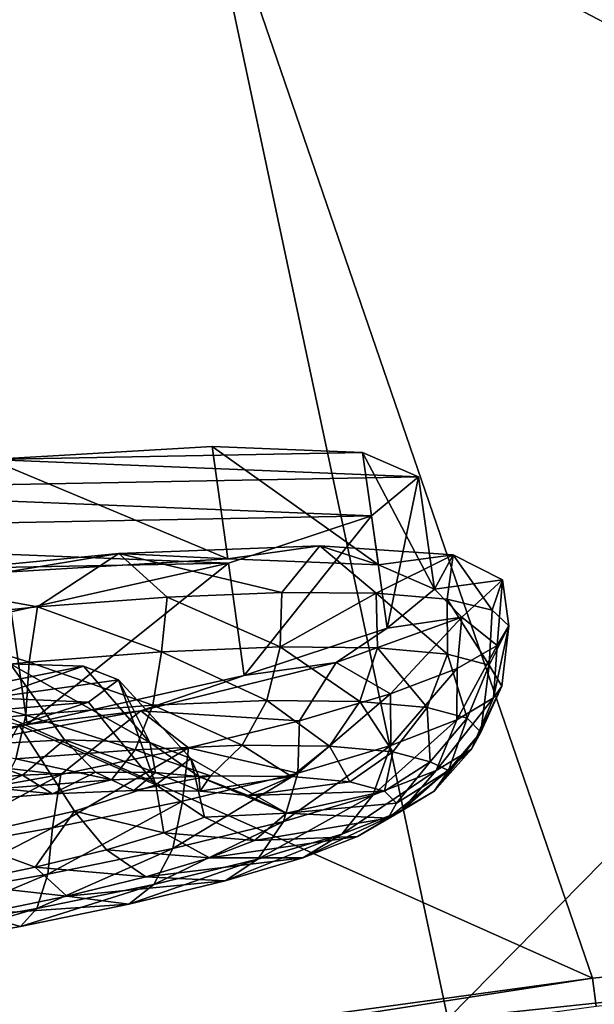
# Model space of a CAD drawing. Header units: metres. Extents: x 0 to 1651, y -1070 to 0.
# Tile 81 of 109: x 1053 to 1078, y -108 to -65. Entities that reach past the tile are written whole.
import ezdxf

# ---------------------------------------------------------------- set-up
doc = ezdxf.new("R2010")
doc.units = ezdxf.units.M

msp = doc.modelspace()

# ---------------------------------------------------------------- linework, layer by layer
at = {"layer": 'None'}
for points in [[(1134.234009, -45.864342, -3), (1072.084839, -108.994781, -406), (1060.271729, -53.377277, -3)], [(1117.12439, -104.191658, -406), (1072.084839, -108.994781, -406), (1134.234009, -45.864342, -3)], [(1060.802246, -55.93948), (1146.240845, -100.715622, -377.175201), (1134.583252, -48.452602)], [(1060.271729, -53.377277, -3), (1013.476501, -117.099854, -406), (955.190979, -127.269501, -406)], [(1060.271729, -53.377277, -3), (955.190979, -127.269501, -406), (986.700134, -64.05751, -3)], [(1072.084839, -108.994781, -406), (1013.476501, -117.099854, -406), (1060.271729, -53.377277, -3)], [(1060.802246, -55.93948), (516.740051, -60.645893), (987.410156, -66.582886)], [(987.410156, -66.582886), (1078.394653, -107.219131, -377.175201), (1060.802246, -55.93948)], [(1078.394653, -107.219131, -377.175201), (1146.240845, -100.715622, -377.175201), (1060.802246, -55.93948)], [(1010.869019, -116.475372, -377.175201), (1078.394653, -107.219131, -377.175201), (987.410156, -66.582886)], [(1146.240845, -100.715622, -377.175201), (1078.394653, -107.219131, -377.175201), (1078.561401, -108.429367, -382.385681)], [(1117.12439, -104.191658, -406), (1332.880127, -235.304947, -406), (1072.084839, -108.994781, -406)], [(1078.394653, -107.219131, -377.175201), (1010.869019, -116.475372, -377.175201), (1011.058777, -117.677444, -382.385681)], [(1078.561401, -108.429367, -382.385681), (1078.394653, -107.219131, -377.175201), (1011.058777, -117.677444, -382.385681)]]:
    msp.add_3dface(points, dxfattribs=at)
at = {"layer": 'None01'}
for points in [[(937.769287, -700.150574, -410), (1420.450195, -116.977798, -410), (1404.711548, -104.637085, -410)], [(1404.711548, -104.637085, -410), (1404.711548, -104.637085, -430), (937.769287, -700.150574, -410)], [(1404.711548, -104.637085, -430), (937.769287, -700.150574, -430), (937.769287, -700.150574, -410)], [(937.769287, -700.150574, -430), (1404.711548, -104.637085, -430), (1420.450195, -116.977798, -430)]]:
    msp.add_3dface(points, dxfattribs=at)
at = {"layer": 'None012311'}
for points in [[(1061.778564, -83.974754, -230.19606), (1052.074341, -84.547256, -223.76741), (1062.471924, -88.888817, -229.586899)], [(1052.074341, -84.547256, -223.76741), (1061.778564, -83.974754, -230.19606), (1068.352783, -84.239456, -239.815536)], [(1070.796387, -85.301071, -251.161377), (1052.074341, -84.547256, -223.76741), (1068.352783, -84.239456, -239.815536)], [(1068.352783, -84.239456, -239.815536), (1061.778564, -83.974754, -230.19606), (1069.046265, -89.153526, -239.20639)], [(1061.778564, -83.974754, -230.19606), (1062.471924, -88.888817, -229.586899), (1069.046265, -89.153526, -239.20639)], [(1070.796387, -85.301071, -251.161377), (1068.352783, -84.239456, -239.815536), (1071.489868, -90.215141, -250.552216)], [(1068.352783, -84.239456, -239.815536), (1069.046265, -89.153526, -239.20639), (1071.489868, -90.215141, -250.552216)], [(1040.717651, -85.86982, -221.508301), (1052.074341, -84.547256, -223.76741), (1070.796387, -85.301071, -251.161377)], [(1052.074341, -84.547256, -223.76741), (1052.767822, -89.461327, -223.158249), (1062.471924, -88.888817, -229.586899)], [(1068.737183, -86.997978, -262.506256), (1040.717651, -85.86982, -221.508301), (1070.796387, -85.301071, -251.161377)], [(1069.430664, -91.912048, -261.897095), (1068.737183, -86.997978, -262.506256), (1070.796387, -85.301071, -251.161377)], [(1071.489868, -90.215141, -250.552216), (1069.430664, -91.912048, -261.897095), (1070.796387, -85.301071, -251.161377)], [(1029.4375, -87.741081, -223.762634), (1040.717651, -85.86982, -221.508301), (1068.737183, -86.997978, -262.506256)], [(1062.48877, -89.071838, -272.123016), (1029.4375, -87.741081, -223.762634), (1068.737183, -86.997978, -262.506256)], [(1063.182251, -93.985909, -271.513885), (1062.48877, -89.071838, -272.123016), (1068.737183, -86.997978, -262.506256)], [(1069.430664, -91.912048, -261.897095), (1063.182251, -93.985909, -271.513885), (1068.737183, -86.997978, -262.506256)], [(1019.951111, -89.876167, -230.187256), (1029.4375, -87.741081, -223.762634), (1062.48877, -89.071838, -272.123016)], [(1057.708252, -88.657234, -222.295776), (1066.490601, -88.320946, -229.580612), (1062.471924, -88.888817, -229.586899)], [(1066.490601, -88.320946, -229.580612), (1057.708252, -88.657234, -222.295776), (1064.821533, -90.353912, -227.23175)], [(1062.471924, -88.888817, -229.586899), (1066.490601, -88.320946, -229.580612), (1069.046265, -89.153526, -239.20639)], [(1066.490601, -88.320946, -229.580612), (1064.821533, -90.353912, -227.23175), (1068.952881, -90.38385, -232.176407)], [(1066.490601, -88.320946, -229.580612), (1072.308594, -88.716446, -239.394196), (1069.046265, -89.153526, -239.20639)], [(1072.308594, -88.716446, -239.394196), (1066.490601, -88.320946, -229.580612), (1068.952881, -90.38385, -232.176407)], [(1053.002441, -91.206924, -278.547638), (1019.951111, -89.876167, -230.187256), (1062.48877, -89.071838, -272.123016)], [(1047.020874, -89.684746, -218.41832), (1057.708252, -88.657234, -222.295776), (1052.767822, -89.461327, -223.158249)], [(1057.708252, -88.657234, -222.295776), (1047.020874, -89.684746, -218.41832), (1054.1427, -90.983917, -220.157425)], [(1052.767822, -89.461327, -223.158249), (1057.708252, -88.657234, -222.295776), (1062.471924, -88.888817, -229.586899)], [(1053.695923, -96.120987, -277.938477), (1053.002441, -91.206924, -278.547638), (1062.48877, -89.071838, -272.123016)], [(1063.182251, -93.985909, -271.513885), (1053.695923, -96.120987, -277.938477), (1062.48877, -89.071838, -272.123016)], [(1059.820679, -90.556534, -223.173431), (1057.708252, -88.657234, -222.295776), (1054.1427, -90.983917, -220.157425)], [(1057.708252, -88.657234, -222.295776), (1059.820679, -90.556534, -223.173431), (1064.821533, -90.353912, -227.23175)], [(1072.308594, -88.716446, -239.394196), (1068.952881, -90.38385, -232.176407), (1072.056152, -90.645203, -237.817383)], [(1069.046265, -89.153526, -239.20639), (1072.308594, -88.716446, -239.394196), (1071.489868, -90.215141, -250.552216)], [(1072.308594, -88.716446, -239.394196), (1074.460449, -89.796021, -250.552841), (1071.489868, -90.215141, -250.552216)], [(1074.011963, -91.127914, -243.937912), (1072.308594, -88.716446, -239.394196), (1072.056152, -90.645203, -237.817383)], [(1074.460449, -89.796021, -250.552841), (1072.308594, -88.716446, -239.394196), (1074.011963, -91.127914, -243.937912)], [(1054.1427, -90.983917, -220.157425), (1047.020874, -89.684746, -218.41832), (1048.005615, -91.619659, -218.299606)], [(1074.460449, -89.796021, -250.552841), (1072.686646, -91.429466, -261.710663), (1071.489868, -90.215141, -250.552216)], [(1074.227539, -92.675446, -256.667358), (1072.686646, -91.429466, -261.710663), (1074.460449, -89.796021, -250.552841)], [(1074.745117, -91.813446, -250.302765), (1074.460449, -89.796021, -250.552841), (1074.011963, -91.127914, -243.937912)], [(1074.745117, -91.813446, -250.302765), (1074.227539, -92.675446, -256.667358), (1074.460449, -89.796021, -250.552841)], [(1064.821533, -90.353912, -227.23175), (1059.820679, -90.556534, -223.173431), (1064.757202, -92.735786, -227.342667)], [(1064.757202, -92.735786, -227.342667), (1068.952881, -90.38385, -232.176407), (1064.821533, -90.353912, -227.23175)], [(1071.489868, -90.215141, -250.552216), (1072.686646, -91.429466, -261.710663), (1069.430664, -91.912048, -261.897095)], [(1059.571167, -92.951141, -223.176315), (1059.820679, -90.556534, -223.173431), (1054.1427, -90.983917, -220.157425)], [(1064.757202, -92.735786, -227.342667), (1059.820679, -90.556534, -223.173431), (1059.571167, -92.951141, -223.176315)], [(1068.99939, -92.772865, -232.47113), (1068.952881, -90.38385, -232.176407), (1064.757202, -92.735786, -227.342667)], [(1072.065308, -93.052315, -238.215622), (1068.952881, -90.38385, -232.176407), (1068.99939, -92.772865, -232.47113)], [(1072.065308, -93.052315, -238.215622), (1072.056152, -90.645203, -237.817383), (1068.952881, -90.38385, -232.176407)], [(1073.87854, -93.536392, -244.18486), (1072.056152, -90.645203, -237.817383), (1072.065308, -93.052315, -238.215622)], [(1074.011963, -91.127914, -243.937912), (1072.056152, -90.645203, -237.817383), (1073.87854, -93.536392, -244.18486)], [(1053.695923, -96.120987, -277.938477), (1042.415649, -97.992256, -280.192841), (1053.002441, -91.206924, -278.547638)], [(1054.1427, -90.983917, -220.157425), (1048.005615, -91.619659, -218.299606), (1053.790527, -93.397865, -220.199432)], [(1059.571167, -92.951141, -223.176315), (1054.1427, -90.983917, -220.157425), (1053.790527, -93.397865, -220.199432)], [(1073.87854, -93.536392, -244.18486), (1074.745117, -91.813446, -250.302765), (1074.011963, -91.127914, -243.937912)], [(1053.790527, -93.397865, -220.199432), (1048.005615, -91.619659, -218.299606), (1047.806763, -94.029373, -218.481979)], [(1072.686646, -91.429466, -261.710663), (1067.201172, -93.419769, -271.521851), (1069.430664, -91.912048, -261.897095)], [(1072.686646, -91.429466, -261.710663), (1069.567017, -94.790833, -268.426819), (1067.201172, -93.419769, -271.521851)], [(1072.479126, -93.680786, -262.787079), (1069.567017, -94.790833, -268.426819), (1072.686646, -91.429466, -261.710663)], [(1074.227539, -92.675446, -256.667358), (1072.479126, -93.680786, -262.787079), (1072.686646, -91.429466, -261.710663)], [(1069.430664, -91.912048, -261.897095), (1067.201172, -93.419769, -271.521851), (1063.182251, -93.985909, -271.513885)], [(1074.433838, -94.453613, -249.987061), (1074.745117, -91.813446, -250.302765), (1073.87854, -93.536392, -244.18486)], [(1074.227539, -92.675446, -256.667358), (1074.745117, -91.813446, -250.302765), (1074.076294, -94.95517, -255.85527)], [(1074.076294, -94.95517, -255.85527), (1074.745117, -91.813446, -250.302765), (1074.433838, -94.453613, -249.987061)], [(1059.184814, -95.28508, -223.990997), (1059.571167, -92.951141, -223.176315), (1053.790527, -93.397865, -220.199432)], [(1064.162964, -95.078354, -227.990372), (1059.571167, -92.951141, -223.176315), (1059.184814, -95.28508, -223.990997)], [(1064.162964, -95.078354, -227.990372), (1064.757202, -92.735786, -227.342667), (1059.571167, -92.951141, -223.176315)], [(1068.235229, -95.113953, -232.913315), (1064.757202, -92.735786, -227.342667), (1064.162964, -95.078354, -227.990372)], [(1068.235229, -95.113953, -232.913315), (1068.99939, -92.772865, -232.47113), (1064.757202, -92.735786, -227.342667)], [(1071.178223, -95.382195, -238.427597), (1068.99939, -92.772865, -232.47113), (1068.235229, -95.113953, -232.913315)], [(1071.178223, -95.382195, -238.427597), (1072.065308, -93.052315, -238.215622), (1068.99939, -92.772865, -232.47113)], [(1072.479126, -93.680786, -262.787079), (1074.227539, -92.675446, -256.667358), (1072.465332, -95.922371, -261.823792)], [(1072.465332, -95.922371, -261.823792), (1074.227539, -92.675446, -256.667358), (1074.076294, -94.95517, -255.85527)], [(1072.918823, -95.846878, -244.157608), (1072.065308, -93.052315, -238.215622), (1071.178223, -95.382195, -238.427597)], [(1072.918823, -95.846878, -244.157608), (1073.87854, -93.536392, -244.18486), (1072.065308, -93.052315, -238.215622)], [(1053.635864, -95.713898, -221.133408), (1053.790527, -93.397865, -220.199432), (1047.806763, -94.029373, -218.481979)], [(1052.959717, -93.473106, -239.323639), (1055.323975, -96.792107, -236.98909), (1050.032227, -97.085892, -233.334976)], [(1056.15686, -93.579041, -243.817825), (1052.959717, -93.473106, -239.323639), (1051.149048, -94.578232, -246.17749)], [(1052.113281, -94.953735, -250.304413), (1056.15686, -93.579041, -243.817825), (1051.149048, -94.578232, -246.17749)], [(1057.68335, -94.167854, -250.305588), (1056.15686, -93.579041, -243.817825), (1052.113281, -94.953735, -250.304413)], [(1056.15686, -93.579041, -243.817825), (1059.057129, -96.915245, -242.232193), (1052.959717, -93.473106, -239.323639)], [(1059.057129, -96.915245, -242.232193), (1055.323975, -96.792107, -236.98909), (1052.959717, -93.473106, -239.323639)], [(1059.184814, -95.28508, -223.990997), (1053.790527, -93.397865, -220.199432), (1053.635864, -95.713898, -221.133408)], [(1059.057129, -96.915245, -242.232193), (1056.15686, -93.579041, -243.817825), (1057.68335, -94.167854, -250.305588)], [(1067.201172, -93.419769, -271.521851), (1058.665649, -95.526855, -278.80307), (1063.182251, -93.985909, -271.513885)], [(1067.201172, -93.419769, -271.521851), (1065.603149, -95.962936, -273.369751), (1058.665649, -95.526855, -278.80307)], [(1069.567017, -94.790833, -268.426819), (1065.603149, -95.962936, -273.369751), (1067.201172, -93.419769, -271.521851)], [(1069.567017, -94.790833, -268.426819), (1072.479126, -93.680786, -262.787079), (1069.593994, -97.039497, -267.567017)], [(1069.593994, -97.039497, -267.567017), (1072.479126, -93.680786, -262.787079), (1072.465332, -95.922371, -261.823792)], [(1073.526367, -96.455498, -249.759064), (1073.87854, -93.536392, -244.18486), (1072.918823, -95.846878, -244.157608)], [(1073.526367, -96.455498, -249.759064), (1074.433838, -94.453613, -249.987061), (1073.87854, -93.536392, -244.18486)], [(1047.806763, -94.029373, -218.481979), (1047.891846, -96.320099, -219.484787), (1053.635864, -95.713898, -221.133408)], [(1056.376709, -95.15641, -256.792755), (1057.68335, -94.167854, -250.305588), (1052.113281, -94.953735, -250.304413)], [(1063.182251, -93.985909, -271.513885), (1058.665649, -95.526855, -278.80307), (1053.695923, -96.120987, -277.938477)], [(1057.68335, -94.167854, -250.305588), (1056.376709, -95.15641, -256.792755), (1059.314697, -98.763504, -257.435364)], [(1060.848999, -97.604721, -249.834137), (1059.057129, -96.915245, -242.232193), (1057.68335, -94.167854, -250.305588)], [(1060.848999, -97.604721, -249.834137), (1057.68335, -94.167854, -250.305588), (1059.314697, -98.763504, -257.435364)], [(1074.076294, -94.95517, -255.85527), (1074.433838, -94.453613, -249.987061), (1073.108643, -97.208794, -255.360306)], [(1074.433838, -94.453613, -249.987061), (1073.526367, -96.455498, -249.759064), (1073.108643, -97.208794, -255.360306)], [(1056.376709, -95.15641, -256.792755), (1052.113281, -94.953735, -250.304413), (1051.288818, -95.581612, -254.430954)], [(1063.087036, -97.035019, -229.119217), (1064.162964, -95.078354, -227.990372), (1059.184814, -95.28508, -223.990997)], [(1063.087036, -97.035019, -229.119217), (1066.910767, -97.068443, -233.741699), (1064.162964, -95.078354, -227.990372)], [(1066.910767, -97.068443, -233.741699), (1068.235229, -95.113953, -232.913315), (1064.162964, -95.078354, -227.990372)], [(1065.603149, -95.962936, -273.369751), (1069.567017, -94.790833, -268.426819), (1065.525513, -98.249146, -272.693726)], [(1065.525513, -98.249146, -272.693726), (1069.567017, -94.790833, -268.426819), (1069.593994, -97.039497, -267.567017)], [(1072.465332, -95.922371, -261.823792), (1074.076294, -94.95517, -255.85527), (1071.562134, -98.13723, -261.08963)], [(1074.076294, -94.95517, -255.85527), (1073.108643, -97.208794, -255.360306), (1071.562134, -98.13723, -261.08963)], [(1058.665649, -95.526855, -278.80307), (1048.109497, -97.49659, -282.676025), (1053.695923, -96.120987, -277.938477)], [(1058.665649, -95.526855, -278.80307), (1055.16394, -98.312462, -280.439636), (1048.109497, -97.49659, -282.676025)], [(1053.331787, -96.143036, -261.285614), (1056.376709, -95.15641, -256.792755), (1051.288818, -95.581612, -254.430954)], [(1059.314697, -98.763504, -257.435364), (1056.376709, -95.15641, -256.792755), (1053.331787, -96.143036, -261.285614)], [(1058.41272, -97.229126, -225.363922), (1059.184814, -95.28508, -223.990997), (1053.635864, -95.713898, -221.133408)], [(1058.665649, -95.526855, -278.80307), (1060.739868, -97.152046, -277.425995), (1055.16394, -98.312462, -280.439636)], [(1063.087036, -97.035019, -229.119217), (1059.184814, -95.28508, -223.990997), (1058.41272, -97.229126, -225.363922)], [(1065.603149, -95.962936, -273.369751), (1060.739868, -97.152046, -277.425995), (1058.665649, -95.526855, -278.80307)], [(1069.674194, -97.320313, -238.919434), (1068.235229, -95.113953, -232.913315), (1066.910767, -97.068443, -233.741699)], [(1069.674194, -97.320313, -238.919434), (1071.178223, -95.382195, -238.427597), (1068.235229, -95.113953, -232.913315)], [(1071.308594, -97.75663, -244.299728), (1071.178223, -95.382195, -238.427597), (1069.674194, -97.320313, -238.919434)], [(1071.308594, -97.75663, -244.299728), (1072.918823, -95.846878, -244.157608), (1071.178223, -95.382195, -238.427597)], [(1047.891846, -96.320099, -219.484787), (1053.202393, -97.631775, -222.680725), (1053.635864, -95.713898, -221.133408)], [(1053.202393, -97.631775, -222.680725), (1058.41272, -97.229126, -225.363922), (1053.635864, -95.713898, -221.133408)], [(1060.739868, -97.152046, -277.425995), (1065.603149, -95.962936, -273.369751), (1065.525513, -98.249146, -272.693726)], [(1071.562134, -98.13723, -261.08963), (1068.805908, -99.209587, -266.602722), (1072.465332, -95.922371, -261.823792)], [(1068.805908, -99.209587, -266.602722), (1069.593994, -97.039497, -267.567017), (1072.465332, -95.922371, -261.823792)], [(1072.102417, -98.135666, -249.578934), (1072.918823, -95.846878, -244.157608), (1071.308594, -97.75663, -244.299728)], [(1072.102417, -98.135666, -249.578934), (1073.526367, -96.455498, -249.759064), (1072.918823, -95.846878, -244.157608)], [(1053.695923, -96.120987, -277.938477), (1048.109497, -97.49659, -282.676025), (1042.415649, -97.992256, -280.192841)], [(1050.591187, -101.096977, -266.328857), (1055.759155, -99.914993, -262.676941), (1053.331787, -96.143036, -261.285614)], [(1053.331787, -96.143036, -261.285614), (1055.759155, -99.914993, -262.676941), (1059.314697, -98.763504, -257.435364)], [(1050.032227, -97.085892, -233.334976), (1055.323975, -96.792107, -236.98909), (1053.486938, -98.340302, -233.065567)], [(1055.323975, -96.792107, -236.98909), (1056.685425, -98.207474, -235.635223), (1053.486938, -98.340302, -233.065567)], [(1056.685425, -98.207474, -235.635223), (1055.323975, -96.792107, -236.98909), (1059.30188, -98.230347, -238.798279)], [(1055.323975, -96.792107, -236.98909), (1059.057129, -96.915245, -242.232193), (1059.30188, -98.230347, -238.798279)], [(1073.108643, -97.208794, -255.360306), (1073.526367, -96.455498, -249.759064), (1071.486816, -99.035431, -254.81871)], [(1073.526367, -96.455498, -249.759064), (1072.102417, -98.135666, -249.578934), (1071.486816, -99.035431, -254.81871)], [(1050.032227, -97.085892, -233.334976), (1053.486938, -98.340302, -233.065567), (1049.921631, -98.615822, -231.229523)], [(1057.386963, -98.544182, -227.06926), (1058.41272, -97.229126, -225.363922), (1053.202393, -97.631775, -222.680725)], [(1060.480713, -99.477249, -276.857941), (1054.800903, -100.647484, -279.832397), (1060.739868, -97.152046, -277.425995)], [(1060.739868, -97.152046, -277.425995), (1054.800903, -100.647484, -279.832397), (1055.16394, -98.312462, -280.439636)], [(1057.386963, -98.544182, -227.06926), (1061.709595, -98.364685, -230.541977), (1058.41272, -97.229126, -225.363922)], [(1061.709595, -98.364685, -230.541977), (1063.087036, -97.035019, -229.119217), (1058.41272, -97.229126, -225.363922)], [(1059.057129, -96.915245, -242.232193), (1060.848999, -97.604721, -249.834137), (1061.192871, -98.402695, -242.341278)], [(1059.30188, -98.230347, -238.798279), (1059.057129, -96.915245, -242.232193), (1061.192871, -98.402695, -242.341278)], [(1065.525513, -98.249146, -272.693726), (1060.480713, -99.477249, -276.857941), (1060.739868, -97.152046, -277.425995)], [(1061.709595, -98.364685, -230.541977), (1065.245605, -98.395592, -234.816635), (1063.087036, -97.035019, -229.119217)], [(1065.245605, -98.395592, -234.816635), (1066.910767, -97.068443, -233.741699), (1063.087036, -97.035019, -229.119217)], [(1065.525513, -98.249146, -272.693726), (1069.593994, -97.039497, -267.567017), (1064.900513, -100.370758, -271.523987)], [(1069.593994, -97.039497, -267.567017), (1068.805908, -99.209587, -266.602722), (1064.900513, -100.370758, -271.523987)], [(1065.245605, -98.395592, -234.816635), (1067.801025, -98.62851, -239.604767), (1066.910767, -97.068443, -233.741699)], [(1067.801025, -98.62851, -239.604767), (1069.674194, -97.320313, -238.919434), (1066.910767, -97.068443, -233.741699)], [(1071.562134, -98.13723, -261.08963), (1073.108643, -97.208794, -255.360306), (1070.034668, -99.907211, -260.198364)], [(1073.108643, -97.208794, -255.360306), (1071.486816, -99.035431, -254.81871), (1070.034668, -99.907211, -260.198364)], [(1055.16394, -98.312462, -280.439636), (1049.089844, -99.399597, -282.294861), (1048.109497, -97.49659, -282.676025)], [(1052.568726, -98.916534, -224.587967), (1057.386963, -98.544182, -227.06926), (1053.202393, -97.631775, -222.680725)], [(1060.848999, -97.604721, -249.834137), (1059.314697, -98.763504, -257.435364), (1061.439575, -100.172844, -256.901947)], [(1060.848999, -97.604721, -249.834137), (1065.029785, -99.996536, -249.472534), (1061.192871, -98.402695, -242.341278)], [(1065.029785, -99.996536, -249.472534), (1060.848999, -97.604721, -249.834137), (1061.439575, -100.172844, -256.901947)], [(1069.312378, -99.031998, -244.580231), (1069.674194, -97.320313, -238.919434), (1067.801025, -98.62851, -239.604767)], [(1069.312378, -99.031998, -244.580231), (1071.308594, -97.75663, -244.299728), (1069.674194, -97.320313, -238.919434)], [(1069.839966, -99.560478, -249.444046), (1071.308594, -97.75663, -244.299728), (1069.312378, -99.031998, -244.580231)], [(1069.839966, -99.560478, -249.444046), (1072.102417, -98.135666, -249.578934), (1071.308594, -97.75663, -244.299728)], [(1054.800903, -100.647484, -279.832397), (1048.875244, -101.696266, -281.547333), (1055.16394, -98.312462, -280.439636)], [(1055.16394, -98.312462, -280.439636), (1048.875244, -101.696266, -281.547333), (1049.089844, -99.399597, -282.294861)], [(1049.921631, -98.615822, -231.229523), (1053.486938, -98.340302, -233.065567), (1050.852295, -99.467941, -229.068985)], [(1050.852295, -99.467941, -229.068985), (1053.486938, -98.340302, -233.065567), (1054.807495, -99.162292, -231.105789)], [(1052.568726, -98.916534, -224.587967), (1054.807495, -99.162292, -231.105789), (1057.386963, -98.544182, -227.06926)], [(1053.486938, -98.340302, -233.065567), (1056.685425, -98.207474, -235.635223), (1054.807495, -99.162292, -231.105789)], [(1054.807495, -99.162292, -231.105789), (1056.685425, -98.207474, -235.635223), (1058.355713, -99.014946, -233.956436)], [(1054.807495, -99.162292, -231.105789), (1058.355713, -99.014946, -233.956436), (1057.386963, -98.544182, -227.06926)], [(1056.685425, -98.207474, -235.635223), (1059.30188, -98.230347, -238.798279), (1058.355713, -99.014946, -233.956436)], [(1057.386963, -98.544182, -227.06926), (1058.355713, -99.014946, -233.956436), (1061.709595, -98.364685, -230.541977)], [(1058.355713, -99.014946, -233.956436), (1059.30188, -98.230347, -238.798279), (1061.258301, -99.040314, -237.465363)], [(1058.355713, -99.014946, -233.956436), (1061.258301, -99.040314, -237.465363), (1061.709595, -98.364685, -230.541977)], [(1059.30188, -98.230347, -238.798279), (1061.192871, -98.402695, -242.341278), (1061.258301, -99.040314, -237.465363)], [(1064.900513, -100.370758, -271.523987), (1060.057861, -101.549652, -275.521301), (1065.525513, -98.249146, -272.693726)], [(1060.057861, -101.549652, -275.521301), (1060.480713, -99.477249, -276.857941), (1065.525513, -98.249146, -272.693726)], [(1061.192871, -98.402695, -242.341278), (1065.029785, -99.996536, -249.472534), (1063.356079, -99.231514, -241.395782)], [(1061.258301, -99.040314, -237.465363), (1061.192871, -98.402695, -242.341278), (1063.356079, -99.231514, -241.395782)], [(1061.709595, -98.364685, -230.541977), (1061.258301, -99.040314, -237.465363), (1065.245605, -98.395592, -234.816635)], [(1061.258301, -99.040314, -237.465363), (1063.356079, -99.231514, -241.395782), (1065.245605, -98.395592, -234.816635)], [(1065.245605, -98.395592, -234.816635), (1063.356079, -99.231514, -241.395782), (1067.801025, -98.62851, -239.604767)], [(1070.034668, -99.907211, -260.198364), (1067.446655, -100.914116, -265.374969), (1071.562134, -98.13723, -261.08963)], [(1067.446655, -100.914116, -265.374969), (1068.805908, -99.209587, -266.602722), (1071.562134, -98.13723, -261.08963)], [(1071.486816, -99.035431, -254.81871), (1072.102417, -98.135666, -249.578934), (1069.477173, -100.214569, -254.307693)], [(1072.102417, -98.135666, -249.578934), (1069.839966, -99.560478, -249.444046), (1069.477173, -100.214569, -254.307693)], [(1050.852295, -99.467941, -229.068985), (1054.807495, -99.162292, -231.105789), (1052.568726, -98.916534, -224.587967)], [(1059.314697, -98.763504, -257.435364), (1055.759155, -99.914993, -262.676941), (1059.668579, -100.861847, -260.444183)], [(1061.439575, -100.172844, -256.901947), (1059.314697, -98.763504, -257.435364), (1059.668579, -100.861847, -260.444183)], [(1063.356079, -99.231514, -241.395782), (1069.312378, -99.031998, -244.580231), (1067.801025, -98.62851, -239.604767)], [(1065.029785, -99.996536, -249.472534), (1069.312378, -99.031998, -244.580231), (1063.356079, -99.231514, -241.395782)], [(1064.900513, -100.370758, -271.523987), (1068.805908, -99.209587, -266.602722), (1063.779541, -102.004417, -269.99588)], [(1068.805908, -99.209587, -266.602722), (1067.446655, -100.914116, -265.374969), (1063.779541, -102.004417, -269.99588)], [(1065.029785, -99.996536, -249.472534), (1069.839966, -99.560478, -249.444046), (1069.312378, -99.031998, -244.580231)], [(1070.034668, -99.907211, -260.198364), (1071.486816, -99.035431, -254.81871), (1068.134399, -101.020752, -259.282532)], [(1071.486816, -99.035431, -254.81871), (1069.477173, -100.214569, -254.307693), (1068.134399, -101.020752, -259.282532)], [(1060.057861, -101.549652, -275.521301), (1054.605591, -102.672981, -278.376556), (1060.480713, -99.477249, -276.857941)], [(1054.605591, -102.672981, -278.376556), (1054.800903, -100.647484, -279.832397), (1060.480713, -99.477249, -276.857941)], [(1069.477173, -100.214569, -254.307693), (1069.839966, -99.560478, -249.444046), (1065.029785, -99.996536, -249.472534)], [(1055.759155, -99.914993, -262.676941), (1050.591187, -101.096977, -266.328857), (1054.047852, -102.365364, -266.174469)], [(1055.759155, -99.914993, -262.676941), (1054.047852, -102.365364, -266.174469), (1057.159302, -101.607918, -263.60614)], [(1059.668579, -100.861847, -260.444183), (1055.759155, -99.914993, -262.676941), (1057.159302, -101.607918, -263.60614)], [(1061.439575, -100.172844, -256.901947), (1059.668579, -100.861847, -260.444183), (1063.629639, -101.195229, -257.548645)], [(1063.629639, -101.195229, -257.548645), (1065.029785, -99.996536, -249.472534), (1061.439575, -100.172844, -256.901947)], [(1069.477173, -100.214569, -254.307693), (1065.029785, -99.996536, -249.472534), (1063.629639, -101.195229, -257.548645)], [(1068.134399, -101.020752, -259.282532), (1069.477173, -100.214569, -254.307693), (1063.629639, -101.195229, -257.548645)], [(1068.134399, -101.020752, -259.282532), (1065.741211, -101.951897, -264.069641), (1070.034668, -99.907211, -260.198364)], [(1065.741211, -101.951897, -264.069641), (1067.446655, -100.914116, -265.374969), (1070.034668, -99.907211, -260.198364)], [(1048.875244, -101.696266, -281.547333), (1054.800903, -100.647484, -279.832397), (1048.91748, -103.679733, -280.022766)], [(1054.800903, -100.647484, -279.832397), (1054.605591, -102.672981, -278.376556), (1048.91748, -103.679733, -280.022766)], [(1063.779541, -102.004417, -269.99588), (1059.232544, -103.111359, -273.749237), (1064.900513, -100.370758, -271.523987)], [(1059.232544, -103.111359, -273.749237), (1060.057861, -101.549652, -275.521301), (1064.900513, -100.370758, -271.523987)], [(1050.591187, -101.096977, -266.328857), (1050.544678, -103.087128, -268.009033), (1054.047852, -102.365364, -266.174469)], [(1061.665161, -101.959572, -261.47821), (1059.668579, -100.861847, -260.444183), (1057.159302, -101.607918, -263.60614)], [(1059.668579, -100.861847, -260.444183), (1061.665161, -101.959572, -261.47821), (1063.629639, -101.195229, -257.548645)], [(1063.629639, -101.195229, -257.548645), (1061.665161, -101.959572, -261.47821), (1068.134399, -101.020752, -259.282532)], [(1061.665161, -101.959572, -261.47821), (1065.741211, -101.951897, -264.069641), (1068.134399, -101.020752, -259.282532)], [(1063.779541, -102.004417, -269.99588), (1067.446655, -100.914116, -265.374969), (1062.349976, -102.960152, -268.342834)], [(1067.446655, -100.914116, -265.374969), (1065.741211, -101.951897, -264.069641), (1062.349976, -102.960152, -268.342834)], [(1059.232544, -103.111359, -273.749237), (1054.113037, -104.16613, -276.430237), (1060.057861, -101.549652, -275.521301)], [(1054.113037, -104.16613, -276.430237), (1054.605591, -102.672981, -278.376556), (1060.057861, -101.549652, -275.521301)], [(1057.159302, -101.607918, -263.60614), (1054.047852, -102.365364, -266.174469), (1058.88147, -102.787216, -264.985931)], [(1058.88147, -102.787216, -264.985931), (1061.665161, -101.959572, -261.47821), (1057.159302, -101.607918, -263.60614)], [(1062.349976, -102.960152, -268.342834), (1065.741211, -101.951897, -264.069641), (1058.88147, -102.787216, -264.985931)], [(1065.741211, -101.951897, -264.069641), (1061.665161, -101.959572, -261.47821), (1058.88147, -102.787216, -264.985931)], [(1054.047852, -102.365364, -266.174469), (1050.544678, -103.087128, -268.009033), (1055.429688, -103.627495, -267.835114)], [(1054.047852, -102.365364, -266.174469), (1055.429688, -103.627495, -267.835114), (1058.88147, -102.787216, -264.985931)], [(1062.349976, -102.960152, -268.342834), (1058.14502, -103.983803, -271.813751), (1063.779541, -102.004417, -269.99588)], [(1058.14502, -103.983803, -271.813751), (1059.232544, -103.111359, -273.749237), (1063.779541, -102.004417, -269.99588)], [(1048.772095, -105.111443, -277.975983), (1054.605591, -102.672981, -278.376556), (1054.113037, -104.16613, -276.430237)], [(1048.91748, -103.679733, -280.022766), (1054.605591, -102.672981, -278.376556), (1048.772095, -105.111443, -277.975983)], [(1058.88147, -102.787216, -264.985931), (1055.429688, -103.627495, -267.835114), (1062.349976, -102.960152, -268.342834)], [(1050.544678, -103.087128, -268.009033), (1051.543579, -104.428177, -269.87027), (1055.429688, -103.627495, -267.835114)], [(1058.14502, -103.983803, -271.813751), (1053.410767, -104.959206, -274.29303), (1059.232544, -103.111359, -273.749237)], [(1053.410767, -104.959206, -274.29303), (1054.113037, -104.16613, -276.430237), (1059.232544, -103.111359, -273.749237)], [(1055.429688, -103.627495, -267.835114), (1058.14502, -103.983803, -271.813751), (1062.349976, -102.960152, -268.342834)], [(1055.429688, -103.627495, -267.835114), (1051.543579, -104.428177, -269.87027), (1058.14502, -103.983803, -271.813751)], [(1051.543579, -104.428177, -269.87027), (1053.410767, -104.959206, -274.29303), (1058.14502, -103.983803, -271.813751)], [(1048.47168, -105.833389, -275.722443), (1054.113037, -104.16613, -276.430237), (1053.410767, -104.959206, -274.29303)], [(1048.47168, -105.833389, -275.722443), (1048.772095, -105.111443, -277.975983), (1054.113037, -104.16613, -276.430237)], [(1051.543579, -104.428177, -269.87027), (1048.47168, -105.833389, -275.722443), (1053.410767, -104.959206, -274.29303)]]:
    msp.add_3dface(points, dxfattribs=at)

doc.saveas('drawing.dxf')
